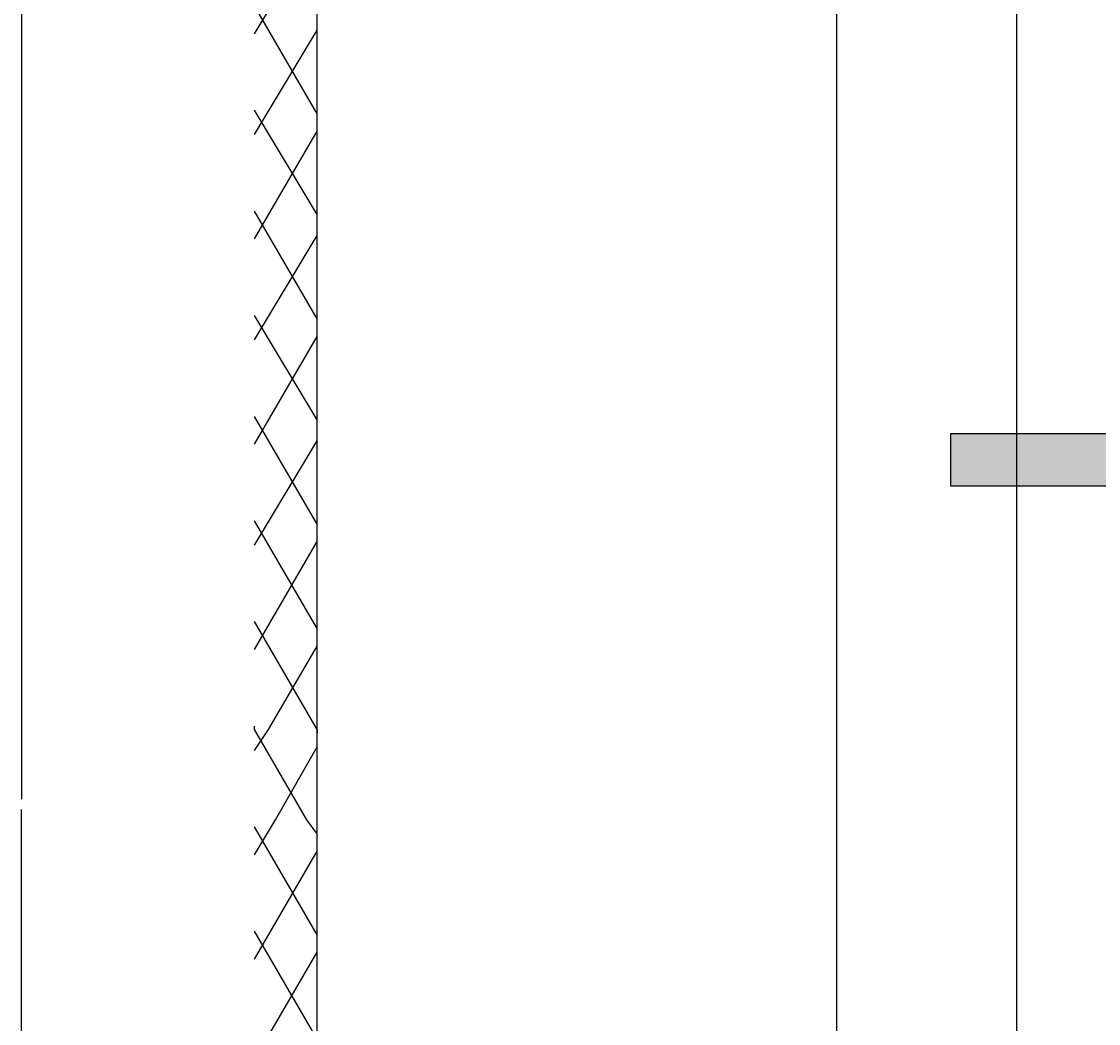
# Model space of a CAD drawing. Header units: centimetres. Extents: x 843425950 to 843478602, y 588811213 to 588851397.
# Tile 83 of 89: x 843465443 to 843466753, y 588819837 to 588821056. Entities that reach past the tile are written whole.
import ezdxf

# ---------------------------------------------------------------- set-up
doc = ezdxf.new("R2010")
doc.units = ezdxf.units.CM
doc.header["$MEASUREMENT"] = 0
doc.layers.get('0').update_dxf_attribs({"lineweight": 5})
doc.layers.add('DIM', color=7, linetype='Continuous')
doc.styles.add('IS_SIMPLEX', font='simplex.shx', dxfattribs={"width": 0.7})
doc.dimstyles.new('IS_wymiar_9_Simplex', dxfattribs={"dimtxt": 9, "dimasz": 9, "dimexe": 4.5, "dimexo": 4.5, "dimgap": 1.5, "dimtad": 1, "dimdec": 1, "dimzin": 1, "dimtxsty": 'IS_SIMPLEX', "dimblk": 'OBLIQUE', "dimcen": 9, "dimdle": 4.5, "dimadec": 1, "dimazin": 0, "dimtfac": 1, "dimtdec": 1, "dimtmove": 1, "dimatfit": 3, "dimldrblk": 'OBLIQUE', "dimfxl": 1, "dimarcsym": 0})

# ---------------------------------------------------------------- blocks, each defined once
blk = doc.blocks.new('_Oblique')
at = {"color": 0, "linetype": 'ByBlock', "lineweight": -2}
blk.add_line((-0.5, -0.5), (0.5, 0.5), dxfattribs=at)
blk = doc.blocks.new('*D1829')
at = {"layer": 'Defpoints', "color": 0, "transparency": 33554687}
for p in [(843466434.6, 588821811.6), (843467461.8, 588821811.6), (843467461.8, 588817416.6)]:
    blk.add_point(p, dxfattribs=at)
at = {"layer": 'DIM', "color": 0, "lineweight": -2, "transparency": 33554687}
for p, q in [((843467457.3, 588821811.6), (843466430.1, 588821811.6)), ((843466434.6, 588817412.1), (843466434.6, 588821816.1)), ((843467457.3, 588817416.6), (843466430.1, 588817416.6))]:
    blk.add_line(p, q, dxfattribs=at)
at = {"layer": 'DIM', "color": 0, "linetype": 'ByBlock', "lineweight": -2, "transparency": 33554687, "xscale": 9, "yscale": 9, "zscale": 9}
for p, rotation in [((843466434.6, 588821811.6), 90), ((843466434.6, 588817416.6), 270)]:
    blk.add_blockref('_Oblique', p, dxfattribs=dict(at, rotation=rotation))
at = {"layer": 'DIM', "color": 0, "transparency": 33554687, "insert": (843466427.8, 588819614.1), "char_height": 9, "attachment_point": 5, "rotation": 90, "style": 'IS_SIMPLEX'}
blk.add_mtext('4395,0', dxfattribs=at)

msp = doc.modelspace()

# ---------------------------------------------------------------- hatches: boundary and pattern name
at = {"lineweight": 25}
h = msp.add_hatch(color=0, dxfattribs=at)
h.dxf.hatch_style = 2
h.paths.add_polyline_path([(843466572.77249, 588820490.76346), (843468342.30584, 588820490.76346), (843468342.30584, 588820554.26346), (843466572.77249, 588820554.26346)])

# ---------------------------------------------------------------- linework, layer by layer
at = {"color": 0, "lineweight": 25}
for points in [[(843465802.30584, 588817048.26346), (843465802.30584, 588822196.79681), (843469104.30584, 588822196.79681), (843469104.30584, 588817048.26346)], [(843465802.30584, 588817035.56346), (843465802.30584, 588822196.79681)], [(843465442.74653, 588822095.19681), (843465442.74653, 588820109.76346)], [(843466653.20584, 588820084.36346), (843466653.20584, 588821337.43011), (843466784.43914, 588821337.43011)], [(843465726.10584, 588821041.09681), (843465751.50584, 588821083.43011)], [(843465802.30584, 588820943.73011), (843465726.10584, 588821074.96346)], [(843465726.10584, 588820918.33011), (843465802.30584, 588821045.33011)], [(843465802.30584, 588820820.96346), (843465726.10584, 588820947.96346)], [(843465726.10584, 588820791.33011), (843465802.30584, 588820922.56346)], [(843465802.30584, 588820693.96346), (843465726.10584, 588820825.19681)], [(843465726.10584, 588820668.56346), (843465802.30584, 588820795.56346)], [(843465802.30584, 588820571.19681), (843465726.10584, 588820698.19681)], [(843465726.10584, 588820541.56346), (843465802.30584, 588820672.79681)], [(843465802.30584, 588820444.19681), (843465726.10584, 588820575.43011)], [(843465726.10584, 588820418.79681), (843465802.30584, 588820545.79681)], [(843465802.30584, 588820317.19681), (843465726.10584, 588820448.43011)], [(843465726.10584, 588820291.79681), (843465802.30584, 588820423.03011)], [(843465802.30584, 588820194.43011), (843465726.10584, 588820325.66346)], [(843465743.03914, 588820194.43011), (843465802.30584, 588820296.03011)], [(843465726.10584, 588820194.43011), (843465726.10584, 588820198.66346)], [(843465726.10584, 588820169.03011), (843465743.03914, 588820194.43011)], [(843465789.60584, 588820084.36346), (843465726.10584, 588820194.43011)], [(843465802.30584, 588820194.43011), (843465802.30584, 588820190.19681)], [(843465751.50584, 588820084.36346), (843465802.30584, 588820173.26346)], [(843465442.74653, 588817145.63016), (843465442.74653, 588820097.06346)], [(843465726.10584, 588820042.03011), (843465751.50584, 588820084.36346)], [(843465802.30584, 588820067.43011), (843465789.60584, 588820084.36346)], [(843466784.43914, 588817869.53016), (843466653.20584, 588817869.53016), (843466653.20584, 588820084.36346)], [(843465802.30584, 588819944.66346), (843465726.10584, 588820075.89681)], [(843465726.10584, 588819915.03011), (843465802.30584, 588820046.26346)], [(843465802.30584, 588819817.66346), (843465726.10584, 588819948.89681)], [(843465726.10584, 588819792.26346), (843465802.30584, 588819923.49681)]]:
    msp.add_lwpolyline(points, dxfattribs=at)
msp.add_lwpolyline([(843466572.77249, 588820490.76346), (843468342.30584, 588820490.76346), (843468342.30584, 588820554.26346), (843466572.77249, 588820554.26346)], close=True, dxfattribs=at)
msp.add_lwpolyline([(843466572.77249, 588820490.76346), (843468342.30584, 588820490.76346), (843468342.30584, 588820554.26346), (843466572.77249, 588820554.26346)], close=True, dxfattribs=at)

# ---------------------------------------------------------------- dimensions: what is measured, and where the dimension line sits
at = {"layer": 'DIM', "transparency": 33554687}
dim = msp.add_linear_dim(base=(843466434.60833, 588821811.56346), p1=(843467461.77249, 588817416.56346), p2=(843467461.77249, 588821811.56346), angle=90, dimstyle='IS_wymiar_9_Simplex', override={"dimzin": 0}, dxfattribs=at)
dim.commit()
dim.dimension.update_dxf_attribs({"geometry": '*D1829', "text_midpoint": (843466427.75119, 588819614.06346)})

doc.saveas('drawing.dxf')
